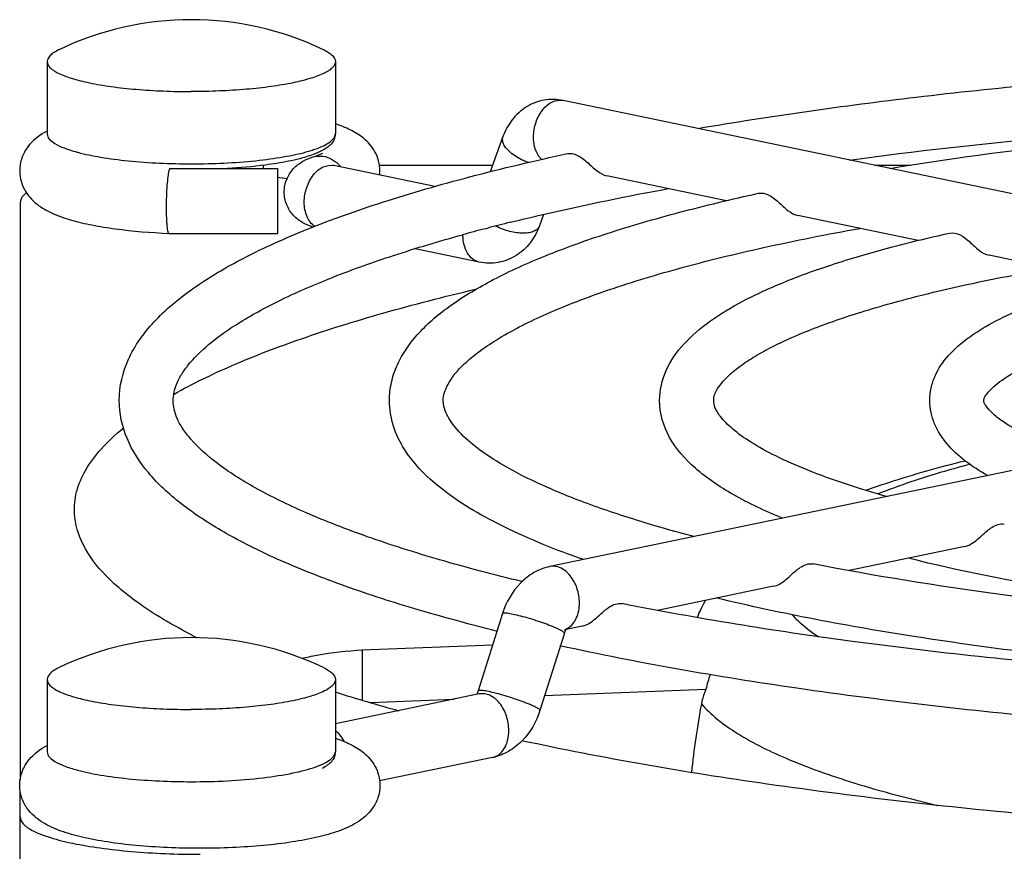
# Model space of a CAD drawing. Extents: x -1747 to 1181, y 8 to 1619.
# Tile 28 of 72: x -945 to -917, y 1004 to 1027. Entities that reach past the tile are written whole.
import ezdxf

# ---------------------------------------------------------------- set-up
doc = ezdxf.new("R2010")
doc.units = 0
doc.header["$LTSCALE"] = 65.395
doc.layers.get('0').update_dxf_attribs({"linetype": 'CONTINUOUS'})
doc.layers.add('3_ALL_AXES', color=7, linetype='CONTINUOUS')

msp = doc.modelspace()

# ---------------------------------------------------------------- linework, layer by layer
at = {"color": 7, "linetype": 'CONTINUOUS'}
for p, q in [((-902.691, 1019.541), (-929.561, 1025.127)), ((-931.23, 1024.124), (-931.586, 1023.146)), ((-940.486, 1023.241), (-940.467, 1023.24)), ((-940.468, 1023.24), (-937.487, 1023.24)), ((-937.487, 1023.24), (-937.487, 1021.44)), ((-933.118, 1022.737), (-935.924, 1023.32)), ((-934.657, 1023.331), (-931.519, 1023.331)), ((-920.921, 1023.331), (-919.927, 1023.331)), ((-925.023, 1022.345), (-928.345, 1023.036)), ((-944.631, 1022.291), (-944.631, 1006.257)), ((-930.101, 1021.965), (-930.217, 1021.645)), ((-919.709, 1021.241), (-923.041, 1021.933)), ((-940.507, 1021.44), (-937.487, 1021.44)), ((-940.507, 1021.44), (-940.507, 1021.44)), ((-931.886, 1020.642), (-933.669, 1021.013)), ((-914.382, 1020.133), (-917.738, 1020.831)), ((-903.057, 1017.777), (-929.927, 1012.19)), ((-918.414, 1012.745), (-921.619, 1012.079)), ((-923.717, 1011.643), (-926.941, 1010.972)), ((-931.242, 1010.884), (-931.921, 1008.739)), ((-929.021, 1010.54), (-929.478, 1010.445)), ((-929.526, 1010.341), (-930.205, 1008.196)), ((-935.138, 1009.874), (-931.516, 1010.017)), ((-930.075, 1008.607), (-925.595, 1008.785)), ((-931.886, 1008.653), (-935.881, 1007.822)), ((-934.905, 1008.416), (-932.582, 1008.508)), ((-931.52, 1006.89), (-934.653, 1006.239)), ((-944.631, 1001.33), (-944.631, 1005.976))]:
    msp.add_line(p, q, dxfattribs=at)
at = {"color": 9, "linetype": 'CONTINUOUS'}
for p, q in [((-943.881, 1024.202), (-943.881, 1024.202)), ((-935.138, 1009.874), (-935.138, 1008.485)), ((-943.881, 1007.049), (-943.881, 1007.049))]:
    msp.add_line(p, q, dxfattribs=at)
at = {"color": 7, "linetype": 'CONTINUOUS'}
for centre, radius, start, end in [((-942.892, 1022.409), 2.118, 117.8604, 120.2342), ((-938.804, 1013.481), 9.601, 80.5139, 82.1051), ((-935.734, 1023.174), 1.09, 353.7539, 359.9952), ((-922.078, 1009.198), 4.083, 149.7173, 157.2059), ((-932.324, 1025.001), 16.531, 242.8773, 243.4408), ((-929.048, 1010.19), 0.502, 158.3967, 162.4482), ((-923.123, 1008.281), 2.523, 158.8646, 168.4809), ((-921.637, 1053.669), 47.164, 252.4172, 254.6478), ((-901.548, 1003.889), 24.588, 169.4691, 173.9584)]:
    msp.add_arc(centre, radius, start, end, dxfattribs=at)
at = {"color": 9, "linetype": 'CONTINUOUS'}
for centre, radius, start, end in [((-937.53, 1026.886), 3.293, 287.3197, 289.7286), ((-941.768, 1028.443), 4.919, 254.8435, 255.1128), ((-939.881, 1042.481), 19.11, 270.0004, 270.7498), ((-936.42, 1022.724), 0.889, 50.1721, 52.384), ((-936.439, 1022.701), 0.918, 45.1898, 50.158), ((-936.475, 1022.665), 0.969, 39.437, 45.1718), ((-929.652, 1010.86), 0.442, 286.4936, 295.1256), ((-929.658, 1010.873), 0.456, 295.1254, 300.5917), ((-941.771, 1011.28), 4.907, 254.8433, 255.0741)]:
    msp.add_arc(centre, radius, start, end, dxfattribs=at)
at = {"color": 7, "linetype": 'CONTINUOUS'}
for points, knots in [([(-929.561, 1025.127), (-929.733, 1025.163), (-930.094, 1025.171), (-930.599, 1024.976), (-930.998, 1024.61), (-931.169, 1024.292), (-931.23, 1024.124)], [0, 0, 0, 0, 0.248913, 0.497854, 0.747428, 1, 1, 1, 1]), ([(-934.644, 1023.174), (-934.644, 1023.358), (-934.737, 1023.71), (-935.07, 1024.087), (-935.464, 1024.325), (-935.739, 1024.432), (-935.879, 1024.479)], [0, 0, 0, 0, 0.28694, 0.541063, 0.768171, 1, 1, 1, 1]), ([(-943.959, 1024.238), (-944.132, 1024.137), (-944.387, 1023.93), (-944.601, 1023.539), (-944.644, 1023.297), (-944.643, 1023.174)], [0, 0, 0, 0, 0.456058, 0.719698, 1, 1, 1, 1]), ([(-935.886, 1024.202), (-935.885, 1024.15), (-935.903, 1024.044), (-935.994, 1023.913), (-936.118, 1023.813), (-936.212, 1023.756), (-936.262, 1023.73)], [0, 0, 0, 0, 0.248237, 0.48594, 0.734267, 1, 1, 1, 1]), ([(-936.69, 1023.563), (-936.75, 1023.545), (-937.018, 1023.471), (-937.292, 1023.417), (-937.505, 1023.383)], [0, 0, 0, 0, 0.224131, 1, 1, 1, 1]), ([(-937.3, 1022.586), (-937.3, 1022.706), (-937.254, 1022.945), (-937.062, 1023.245), (-936.796, 1023.45), (-936.597, 1023.53), (-936.5, 1023.561)], [0, 0, 0, 0, 0.265333, 0.526562, 0.773653, 1, 1, 1, 1]), ([(-936.44, 1023.65), (-936.459, 1023.642), (-936.542, 1023.611), (-936.626, 1023.583), (-936.69, 1023.563)], [0, 0, 0, 0, 0.236182, 1, 1, 1, 1]), ([(-936.5, 1023.561), (-936.439, 1023.58), (-936.349, 1023.611), (-936.261, 1023.65), (-936.233, 1023.667)], [0, 0, 0, 0, 0.66312, 1, 1, 1, 1]), ([(-936.262, 1023.73), (-936.276, 1023.723), (-936.334, 1023.694), (-936.394, 1023.668), (-936.44, 1023.65)], [0, 0, 0, 0, 0.238604, 1, 1, 1, 1]), ([(-929.437, 1023.654), (-929.351, 1023.673), (-929.199, 1023.638), (-929.026, 1023.53), (-928.842, 1023.377), (-928.644, 1023.175), (-928.443, 1023.056), (-928.345, 1023.036)], [0, 0, 0, 0, 0.206503, 0.334547, 0.476867, 0.765156, 1, 1, 1, 1]), ([(-940.468, 1023.24), (-940.469, 1023.24), (-940.479, 1023.237), (-940.484, 1023.227), (-940.487, 1023.22)], [0, 0, 0, 0, 0.177373, 1, 1, 1, 1]), ([(-937.505, 1023.383), (-937.61, 1023.365), (-938.067, 1023.299), (-938.528, 1023.259), (-938.883, 1023.239)], [0, 0, 0, 0, 0.231544, 1, 1, 1, 1]), ([(-935.924, 1023.32), (-935.928, 1023.321), (-935.941, 1023.324), (-935.954, 1023.327), (-935.962, 1023.329)], [0, 0, 0, 0, 0.347894, 1, 1, 1, 1]), ([(-944.643, 1023.174), (-944.643, 1023.069), (-944.613, 1022.864), (-944.453, 1022.513), (-944.136, 1022.195), (-943.683, 1021.959), (-943.185, 1021.792), (-942.616, 1021.661), (-941.718, 1021.518), (-941.003, 1021.461), (-940.507, 1021.44)], [0, 0, 0, 0, 0.064445, 0.126107, 0.234791, 0.333756, 0.439121, 0.558624, 0.693503, 1, 1, 1, 1]), ([(-940.502, 1023.18), (-940.517, 1023.127), (-940.537, 1022.99), (-940.569, 1022.648), (-940.576, 1022.359), (-940.576, 1022.153)], [0, 0, 0, 0, 0.16088, 0.401314, 1, 1, 1, 1]), ([(-940.487, 1023.22), (-940.489, 1023.218), (-940.495, 1023.205), (-940.499, 1023.191), (-940.502, 1023.18)], [0, 0, 0, 0, 0.206076, 1, 1, 1, 1]), ([(-944.46, 1022.561), (-944.486, 1022.541), (-944.568, 1022.471), (-944.631, 1022.367), (-944.631, 1022.291)], [0, 0, 0, 0, 0.307536, 1, 1, 1, 1]), ([(-936.498, 1021.611), (-936.595, 1021.641), (-936.795, 1021.722), (-937.062, 1021.927), (-937.254, 1022.227), (-937.3, 1022.467), (-937.3, 1022.586)], [0, 0, 0, 0, 0.226394, 0.473485, 0.734623, 1, 1, 1, 1]), ([(-924.133, 1022.551), (-924.047, 1022.57), (-923.895, 1022.536), (-923.723, 1022.428), (-923.538, 1022.274), (-923.34, 1022.072), (-923.139, 1021.954), (-923.041, 1021.933)], [0, 0, 0, 0, 0.206477, 0.334529, 0.476912, 0.765318, 1, 1, 1, 1]), ([(-940.576, 1022.153), (-940.576, 1022.059), (-940.574, 1021.888), (-940.563, 1021.688), (-940.549, 1021.563), (-940.537, 1021.499), (-940.527, 1021.461), (-940.514, 1021.44), (-940.507, 1021.44)], [0, 0, 0, 0, 0.390827, 0.70757, 0.826823, 0.915668, 0.972493, 1, 1, 1, 1]), ([(-930.217, 1021.645), (-930.278, 1021.478), (-930.449, 1021.159), (-930.848, 1020.793), (-931.353, 1020.599), (-931.714, 1020.606), (-931.886, 1020.642)], [0, 0, 0, 0, 0.252553, 0.502099, 0.751047, 1, 1, 1, 1]), ([(-918.828, 1021.448), (-918.635, 1021.491), (-918.318, 1021.26), (-918.038, 1020.971), (-917.836, 1020.851), (-917.738, 1020.831)], [0, 0, 0, 0, 0.46993, 0.762412, 1, 1, 1, 1]), ([(-940.358, 1016.98), (-939.841, 1017.27), (-938.679, 1017.828), (-936.739, 1018.568), (-934.479, 1019.269), (-932.857, 1019.685), (-931.998, 1019.887)], [0, 0, 0, 0, 0.200472, 0.434521, 0.701488, 1, 1, 1, 1]), ([(-943.124, 1013.664), (-943.135, 1013.864), (-943.09, 1014.286), (-942.825, 1014.899), (-942.375, 1015.496), (-941.986, 1015.856), (-941.768, 1016.036)], [0, 0, 0, 0, 0.212645, 0.440852, 0.699899, 1, 1, 1, 1]), ([(-921.155, 1014.307), (-920.944, 1014.383), (-920.038, 1014.694), (-919.115, 1014.952), (-918.403, 1015.128)], [0, 0, 0, 0, 0.234203, 1, 1, 1, 1]), ([(-939.86, 1010.288), (-940.337, 1010.532), (-941.184, 1011.018), (-942.227, 1011.85), (-942.911, 1012.719), (-943.108, 1013.365), (-943.124, 1013.664)], [0, 0, 0, 0, 0.32925, 0.598524, 0.816125, 1, 1, 1, 1]), ([(-917.789, 1013.184), (-917.749, 1013.216), (-917.614, 1013.319), (-917.433, 1013.391), (-917.314, 1013.368)], [0, 0, 0, 0, 0.297215, 1, 1, 1, 1]), ([(-918.414, 1012.745), (-918.3, 1012.769), (-918.074, 1012.913), (-917.897, 1013.095), (-917.789, 1013.184)], [0, 0, 0, 0, 0.453868, 1, 1, 1, 1]), ([(-929.927, 1012.19), (-930.081, 1012.158), (-930.383, 1012.041), (-930.893, 1011.639), (-931.144, 1011.195), (-931.242, 1010.884)], [0, 0, 0, 0, 0.244949, 0.492642, 1, 1, 1, 1]), ([(-923.717, 1011.643), (-923.604, 1011.666), (-923.378, 1011.81), (-923.202, 1011.992), (-923.094, 1012.081)], [0, 0, 0, 0, 0.453457, 1, 1, 1, 1]), ([(-923.094, 1012.081), (-923.054, 1012.113), (-922.919, 1012.216), (-922.737, 1012.288), (-922.618, 1012.265)], [0, 0, 0, 0, 0.297396, 1, 1, 1, 1]), ([(-929.021, 1010.54), (-928.907, 1010.563), (-928.682, 1010.707), (-928.506, 1010.889), (-928.398, 1010.978)], [0, 0, 0, 0, 0.453187, 1, 1, 1, 1]), ([(-928.398, 1010.978), (-928.358, 1011.01), (-928.224, 1011.113), (-928.041, 1011.185), (-927.923, 1011.162)], [0, 0, 0, 0, 0.297511, 1, 1, 1, 1]), ([(-929.458, 1010.47), (-929.452, 1010.476), (-929.485, 1010.441), (-929.492, 1010.421), (-929.508, 1010.39), (-929.514, 1010.374)], [0, 0, 0, 0, 0.213588, 0.541755, 1, 1, 1, 1]), ([(-936.81, 1009.642), (-936.673, 1009.674), (-936.122, 1009.789), (-935.561, 1009.857), (-935.138, 1009.874)], [0, 0, 0, 0, 0.248779, 1, 1, 1, 1]), ([(-931.921, 1008.739), (-931.924, 1008.728), (-931.937, 1008.692), (-931.954, 1008.657), (-931.969, 1008.635)], [0, 0, 0, 0, 0.300812, 1, 1, 1, 1]), ([(-925.595, 1008.785), (-925.609, 1008.752), (-925.663, 1008.622), (-925.703, 1008.485), (-925.722, 1008.382)], [0, 0, 0, 0, 0.257482, 1, 1, 1, 1]), ([(-930.205, 1008.196), (-930.303, 1007.885), (-930.554, 1007.441), (-931.064, 1007.039), (-931.366, 1006.922), (-931.52, 1006.89)], [0, 0, 0, 0, 0.507388, 0.755074, 1, 1, 1, 1]), ([(-935.88, 1007.425), (-935.739, 1007.378), (-935.464, 1007.271), (-935.07, 1007.033), (-934.737, 1006.657), (-934.644, 1006.304), (-934.644, 1006.121)], [0, 0, 0, 0, 0.232193, 0.459233, 0.7132, 1, 1, 1, 1]), ([(-944.643, 1006.121), (-944.643, 1006.254), (-944.594, 1006.512), (-944.351, 1006.922), (-944.07, 1007.128), (-943.881, 1007.227)], [0, 0, 0, 0, 0.282582, 0.546006, 1, 1, 1, 1]), ([(-898.631, 1004.516), (-901.597, 1004.516), (-907.414, 1004.636), (-915.845, 1005.17), (-923.585, 1006.035), (-928.452, 1006.868), (-930.706, 1007.355)], [0, 0, 0, 0, 0.275859, 0.541074, 0.785504, 1, 1, 1, 1]), ([(-935.886, 1007.049), (-935.885, 1006.998), (-935.902, 1006.896), (-935.988, 1006.767), (-936.108, 1006.668), (-936.198, 1006.612), (-936.246, 1006.586)], [0, 0, 0, 0, 0.249227, 0.487525, 0.7356, 1, 1, 1, 1]), ([(-934.644, 1006.121), (-934.644, 1006.003), (-934.683, 1005.771), (-934.881, 1005.389), (-935.265, 1005.062), (-935.802, 1004.828), (-936.408, 1004.66), (-937.107, 1004.532), (-937.896, 1004.438), (-938.752, 1004.381), (-939.644, 1004.362), (-940.536, 1004.381), (-941.392, 1004.438), (-942.181, 1004.532), (-942.88, 1004.66), (-943.485, 1004.828), (-944.022, 1005.062), (-944.406, 1005.39), (-944.605, 1005.771), (-944.644, 1006.003), (-944.643, 1006.121)], [0, 0, 0, 0, 0.030974, 0.060255, 0.11111, 0.15926, 0.213112, 0.275323, 0.345355, 0.421177, 0.500049, 0.578918, 0.654733, 0.72475, 0.786941, 0.840772, 0.888907, 0.939753, 0.969023, 1, 1, 1, 1]), ([(-944.631, 1005.243), (-944.631, 1005.168), (-944.557, 1005.046), (-944.409, 1004.931), (-944.163, 1004.792), (-943.745, 1004.641), (-943.127, 1004.49), (-942.377, 1004.366), (-941.522, 1004.273), (-940.595, 1004.216), (-939.956, 1004.203), (-939.631, 1004.203)], [0, 0, 0, 0, 0.042651, 0.072103, 0.108434, 0.202658, 0.32457, 0.470652, 0.635953, 0.814572, 1, 1, 1, 1])]:
    msp.add_open_spline(points, degree=3, knots=knots, dxfattribs=at)
at = {"color": 9, "linetype": 'CONTINUOUS'}
for points, knots in [([(-930.38, 1024.114), (-930.38, 1024.252), (-930.335, 1024.525), (-930.153, 1024.873), (-929.885, 1025.111), (-929.657, 1025.147), (-929.561, 1025.127)], [0, 0, 0, 0, 0.285334, 0.55894, 0.796851, 1, 1, 1, 1]), ([(-943.881, 1024.202), (-943.881, 1024.088), (-943.681, 1023.924), (-943.388, 1023.796), (-943.174, 1023.728), (-943.054, 1023.696)], [0, 0, 0, 0, 0.340747, 0.628546, 1, 1, 1, 1]), ([(-936.418, 1023.786), (-936.339, 1023.814), (-936.199, 1023.872), (-936, 1023.984), (-935.881, 1024.117), (-935.881, 1024.202)], [0, 0, 0, 0, 0.35719, 0.637774, 1, 1, 1, 1]), ([(-931.021, 1023.684), (-931.061, 1023.719), (-931.133, 1023.789), (-931.211, 1023.904), (-931.249, 1024.018), (-931.241, 1024.093), (-931.23, 1024.124)], [0, 0, 0, 0, 0.313173, 0.581136, 0.804846, 1, 1, 1, 1]), ([(-930.156, 1023.49), (-930.193, 1023.525), (-930.332, 1023.704), (-930.38, 1023.94), (-930.38, 1024.114)], [0, 0, 0, 0, 0.22507, 1, 1, 1, 1]), ([(-943.032, 1023.69), (-942.823, 1023.634), (-942.359, 1023.54), (-941.309, 1023.406), (-940.466, 1023.37), (-939.881, 1023.37)], [0, 0, 0, 0, 0.204429, 0.44709, 1, 1, 1, 1]), ([(-939.631, 1023.372), (-939.047, 1023.38), (-938.212, 1023.425), (-937.186, 1023.578), (-936.744, 1023.681), (-936.55, 1023.742)], [0, 0, 0, 0, 0.563424, 0.803533, 1, 1, 1, 1]), ([(-936.349, 1023.587), (-936.268, 1023.591), (-936.097, 1023.565), (-935.946, 1023.481), (-935.878, 1023.428)], [0, 0, 0, 0, 0.484319, 1, 1, 1, 1]), ([(-930.525, 1023.406), (-930.572, 1023.423), (-930.748, 1023.494), (-930.914, 1023.593), (-931.021, 1023.684)], [0, 0, 0, 0, 0.263698, 1, 1, 1, 1]), ([(-936.744, 1022.307), (-936.744, 1022.445), (-936.698, 1022.718), (-936.517, 1023.066), (-936.248, 1023.304), (-936.02, 1023.34), (-935.924, 1023.32)], [0, 0, 0, 0, 0.285334, 0.55894, 0.796851, 1, 1, 1, 1]), ([(-936.452, 1021.627), (-936.547, 1021.693), (-936.703, 1021.912), (-936.744, 1022.169), (-936.744, 1022.307)], [0, 0, 0, 0, 0.457214, 1, 1, 1, 1]), ([(-930.217, 1021.645), (-930.229, 1021.614), (-930.271, 1021.552), (-930.375, 1021.488), (-930.51, 1021.451), (-930.672, 1021.438), (-930.854, 1021.452), (-931.113, 1021.504), (-931.304, 1021.577), (-931.425, 1021.64)], [0, 0, 0, 0, 0.077255, 0.165967, 0.272193, 0.396671, 0.536858, 0.688153, 1, 1, 1, 1]), ([(-931.886, 1020.642), (-931.952, 1020.656), (-932.084, 1020.719), (-932.23, 1020.894), (-932.32, 1021.126), (-932.339, 1021.301), (-932.339, 1021.391)], [0, 0, 0, 0, 0.213648, 0.447557, 0.710873, 1, 1, 1, 1]), ([(-918.269, 1015.027), (-918.506, 1014.965), (-919.366, 1014.727), (-920.216, 1014.447), (-920.818, 1014.206)], [0, 0, 0, 0, 0.27359, 1, 1, 1, 1]), ([(-929.108, 1011.176), (-929.108, 1011.315), (-929.153, 1011.588), (-929.334, 1011.936), (-929.603, 1012.173), (-929.831, 1012.21), (-929.927, 1012.19)], [0, 0, 0, 0, 0.285334, 0.55894, 0.796851, 1, 1, 1, 1]), ([(-929.426, 1010.48), (-929.323, 1010.541), (-929.151, 1010.765), (-929.108, 1011.033), (-929.108, 1011.176)], [0, 0, 0, 0, 0.454724, 1, 1, 1, 1]), ([(-929.748, 1010.48), (-929.889, 1010.542), (-930.116, 1010.626), (-930.429, 1010.727), (-930.67, 1010.797), (-930.886, 1010.851), (-931.058, 1010.887), (-931.169, 1010.9), (-931.223, 1010.898), (-931.241, 1010.889), (-931.242, 1010.884)], [0, 0, 0, 0, 0.295198, 0.46509, 0.630647, 0.777557, 0.893282, 0.968299, 0.989038, 1, 1, 1, 1]), ([(-923.199, 1010.849), (-923.151, 1010.795), (-922.927, 1010.569), (-922.67, 1010.376), (-922.464, 1010.241)], [0, 0, 0, 0, 0.225212, 1, 1, 1, 1]), ([(-929.526, 1010.341), (-929.524, 1010.349), (-929.544, 1010.373), (-929.585, 1010.4), (-929.658, 1010.44), (-929.715, 1010.466), (-929.748, 1010.48)], [0, 0, 0, 0, 0.09186, 0.287248, 0.593524, 1, 1, 1, 1]), ([(-930.426, 1008.335), (-930.567, 1008.397), (-930.795, 1008.481), (-931.107, 1008.582), (-931.348, 1008.652), (-931.565, 1008.707), (-931.736, 1008.742), (-931.848, 1008.755), (-931.902, 1008.753), (-931.919, 1008.745), (-931.921, 1008.739)], [0, 0, 0, 0, 0.295198, 0.46509, 0.630647, 0.777557, 0.893282, 0.968299, 0.989038, 1, 1, 1, 1]), ([(-931.067, 1007.639), (-931.067, 1007.777), (-931.112, 1008.05), (-931.294, 1008.399), (-931.562, 1008.636), (-931.79, 1008.673), (-931.886, 1008.653)], [0, 0, 0, 0, 0.285334, 0.55894, 0.796851, 1, 1, 1, 1]), ([(-930.205, 1008.196), (-930.202, 1008.204), (-930.222, 1008.229), (-930.264, 1008.255), (-930.336, 1008.295), (-930.393, 1008.321), (-930.426, 1008.335)], [0, 0, 0, 0, 0.09186, 0.287248, 0.593524, 1, 1, 1, 1]), ([(-925.722, 1008.382), (-925.465, 1008.077), (-924.714, 1007.499), (-923.275, 1006.789), (-921.374, 1006.119), (-919.944, 1005.744), (-919.159, 1005.561)], [0, 0, 0, 0, 0.16545, 0.386575, 0.665512, 1, 1, 1, 1]), ([(-935.625, 1007.329), (-935.636, 1007.35), (-935.683, 1007.43), (-935.741, 1007.503), (-935.789, 1007.552)], [0, 0, 0, 0, 0.258953, 1, 1, 1, 1]), ([(-931.52, 1006.89), (-931.454, 1006.904), (-931.323, 1006.967), (-931.176, 1007.142), (-931.086, 1007.374), (-931.067, 1007.548), (-931.067, 1007.639)], [0, 0, 0, 0, 0.213648, 0.447557, 0.710873, 1, 1, 1, 1]), ([(-943.881, 1007.049), (-943.881, 1006.935), (-943.681, 1006.771), (-943.388, 1006.643), (-943.174, 1006.575), (-943.054, 1006.543)], [0, 0, 0, 0, 0.340747, 0.628546, 1, 1, 1, 1]), ([(-936.418, 1006.633), (-936.339, 1006.661), (-936.199, 1006.72), (-936, 1006.831), (-935.881, 1006.964), (-935.881, 1007.049)], [0, 0, 0, 0, 0.35719, 0.637774, 1, 1, 1, 1]), ([(-939.881, 1006.218), (-939.214, 1006.218), (-938.265, 1006.262), (-937.111, 1006.437), (-936.625, 1006.559), (-936.418, 1006.633)], [0, 0, 0, 0, 0.57213, 0.811792, 1, 1, 1, 1]), ([(-943.035, 1006.538), (-942.826, 1006.482), (-942.361, 1006.388), (-941.311, 1006.253), (-940.467, 1006.218), (-939.881, 1006.218)], [0, 0, 0, 0, 0.204289, 0.446925, 1, 1, 1, 1])]:
    msp.add_open_spline(points, degree=3, knots=knots, dxfattribs=at)
for points in [[(-936.5, 1023.561), (-936.451, 1023.576), (-936.4, 1023.585), (-936.349, 1023.587)], [(-935.789, 1007.552), (-935.818, 1007.581), (-935.848, 1007.608), (-935.881, 1007.631)]]:
    msp.add_open_spline(points, degree=3, dxfattribs=at)
at = {"layer": '3_ALL_AXES', "color": 7, "linetype": 'CONTINUOUS'}
for p, q in [((-943.881, 1026.207), (-943.881, 1024.202)), ((-935.881, 1026.207), (-935.881, 1024.202)), ((-937.881, 1023.329), (-937.881, 1023.24)), ((-931.724, 1021.569), (-931.651, 1021.588)), ((-943.881, 1009.054), (-943.881, 1007.049)), ((-935.881, 1009.054), (-935.881, 1007.049))]:
    msp.add_line(p, q, dxfattribs=at)
for centre, radius, start, end in [((-939.881, 1018.871), 8.5, 64.4309, 115.5691), ((-917.563, 967.466), 55.925, 103.9277, 104.5901), ((-918.808, 972.211), 51.019, 104.6644, 105.3955), ((-939.881, 1001.718), 8.5, 64.4309, 115.5691)]:
    msp.add_arc(centre, radius, start, end, dxfattribs=at)
for points, knots in [([(-943.55, 1026.539), (-943.599, 1026.515), (-943.687, 1026.467), (-943.816, 1026.372), (-943.881, 1026.27), (-943.881, 1026.207)], [0, 0, 0, 0, 0.338435, 0.611347, 1, 1, 1, 1]), ([(-936.213, 1026.539), (-936.163, 1026.515), (-936.076, 1026.467), (-935.947, 1026.372), (-935.881, 1026.27), (-935.881, 1026.207)], [0, 0, 0, 0, 0.338435, 0.611347, 1, 1, 1, 1]), ([(-925.825, 1024.351), (-923.811, 1024.697), (-919.569, 1025.293), (-912.941, 1025.918), (-905.893, 1026.3), (-901.075, 1026.386), (-898.631, 1026.386)], [0, 0, 0, 0, 0.224479, 0.470552, 0.731485, 1, 1, 1, 1]), ([(-943.881, 1026.207), (-943.881, 1026.147), (-943.822, 1026.05), (-943.703, 1025.958), (-943.507, 1025.846), (-943.172, 1025.726), (-942.678, 1025.605), (-942.078, 1025.506), (-941.394, 1025.432), (-940.652, 1025.386), (-940.141, 1025.375), (-939.881, 1025.375)], [0, 0, 0, 0, 0.042646, 0.072102, 0.108428, 0.202659, 0.324573, 0.470651, 0.635914, 0.814668, 1, 1, 1, 1]), ([(-935.881, 1026.207), (-935.881, 1026.147), (-935.94, 1026.05), (-936.059, 1025.958), (-936.256, 1025.846), (-936.591, 1025.726), (-937.085, 1025.605), (-937.685, 1025.506), (-938.369, 1025.432), (-939.11, 1025.386), (-939.621, 1025.375), (-939.881, 1025.375)], [0, 0, 0, 0, 0.042646, 0.072102, 0.108428, 0.202659, 0.324573, 0.470651, 0.635914, 0.814668, 1, 1, 1, 1]), ([(-921.612, 1023.476), (-917.962, 1023.966), (-910.308, 1024.663), (-902.628, 1024.886), (-898.631, 1024.886)], [0, 0, 0, 0, 0.479505, 1, 1, 1, 1]), ([(-920.492, 1023.242), (-918.861, 1023.511), (-915.436, 1023.976), (-908.152, 1024.639), (-902.489, 1024.826), (-898.631, 1024.826)], [0, 0, 0, 0, 0.22607, 0.472419, 1, 1, 1, 1]), ([(-941.881, 1016.8), (-941.881, 1017.192), (-941.684, 1018.007), (-940.919, 1019.058), (-939.802, 1019.98), (-938.358, 1020.825), (-936.585, 1021.615), (-934.485, 1022.357), (-932.07, 1023.051), (-930.347, 1023.457), (-929.437, 1023.654)], [0, 0, 0, 0, 0.078654, 0.161994, 0.256581, 0.367195, 0.496455, 0.645198, 0.813297, 1, 1, 1, 1]), ([(-931.024, 1021.747), (-930.682, 1021.832), (-929.229, 1022.179), (-927.765, 1022.476), (-926.643, 1022.682)], [0, 0, 0, 0, 0.236355, 1, 1, 1, 1]), ([(-934.379, 1016.799), (-934.379, 1016.969), (-934.343, 1017.311), (-934.174, 1017.802), (-933.91, 1018.259), (-933.438, 1018.845), (-932.638, 1019.51), (-931.446, 1020.213), (-929.988, 1020.867), (-928.267, 1021.48), (-926.289, 1022.053), (-924.878, 1022.389), (-924.133, 1022.551)], [0, 0, 0, 0, 0.041127, 0.082345, 0.124549, 0.16831, 0.263592, 0.37399, 0.502259, 0.649458, 0.815591, 1, 1, 1, 1]), ([(-940.381, 1016.799), (-940.381, 1016.951), (-940.331, 1017.198), (-940.167, 1017.511), (-939.89, 1017.902), (-939.353, 1018.425), (-938.467, 1019.038), (-937.306, 1019.657), (-935.88, 1020.27), (-934.204, 1020.864), (-932.995, 1021.223), (-932.352, 1021.4)], [0, 0, 0, 0, 0.047554, 0.07606, 0.110109, 0.196618, 0.308308, 0.4452, 0.606689, 0.791957, 1, 1, 1, 1]), ([(-932.889, 1016.8), (-932.889, 1016.952), (-932.74, 1017.342), (-932.369, 1017.776), (-931.893, 1018.167), (-931.179, 1018.646), (-930.019, 1019.232), (-928.33, 1019.884), (-926.285, 1020.505), (-923.914, 1021.083), (-922.222, 1021.417), (-921.327, 1021.577)], [0, 0, 0, 0, 0.035521, 0.092506, 0.131832, 0.178376, 0.292199, 0.432913, 0.599003, 0.788702, 1, 1, 1, 1]), ([(-926.881, 1016.8), (-926.881, 1017.085), (-926.745, 1017.667), (-926.222, 1018.409), (-925.476, 1019.038), (-924.534, 1019.6), (-923.391, 1020.119), (-922.048, 1020.604), (-920.507, 1021.055), (-919.408, 1021.32), (-918.828, 1021.448)], [0, 0, 0, 0, 0.087144, 0.176015, 0.272826, 0.383044, 0.510084, 0.655251, 0.818725, 1, 1, 1, 1]), ([(-925.381, 1016.799), (-925.381, 1016.843), (-925.37, 1016.942), (-925.296, 1017.105), (-925.154, 1017.298), (-924.935, 1017.527), (-924.625, 1017.779), (-924.224, 1018.04), (-923.736, 1018.306), (-922.932, 1018.683), (-921.727, 1019.134), (-920.056, 1019.626), (-918.118, 1020.083), (-916.735, 1020.345), (-916.004, 1020.471)], [0, 0, 0, 0, 0.012726, 0.028554, 0.051057, 0.08173, 0.120258, 0.166459, 0.220147, 0.281065, 0.423657, 0.5924, 0.785259, 1, 1, 1, 1]), ([(-919.38, 1016.799), (-919.38, 1016.916), (-919.356, 1017.148), (-919.211, 1017.589), (-918.877, 1018.081), (-918.316, 1018.564), (-917.625, 1018.986), (-916.797, 1019.37), (-915.431, 1019.873), (-914.313, 1020.166), (-913.523, 1020.344)], [0, 0, 0, 0, 0.048148, 0.095639, 0.190333, 0.289291, 0.39923, 0.524045, 0.665576, 1, 1, 1, 1]), ([(-917.881, 1016.799), (-917.881, 1016.815), (-917.878, 1016.858), (-917.834, 1016.938), (-917.743, 1017.052), (-917.589, 1017.207), (-917.36, 1017.386), (-917.055, 1017.575), (-916.681, 1017.771), (-916.057, 1018.049), (-915.119, 1018.383), (-913.265, 1018.9), (-911.746, 1019.189), (-910.668, 1019.361)], [0, 0, 0, 0, 0.006154, 0.01603, 0.03421, 0.062378, 0.099673, 0.145572, 0.199715, 0.261676, 0.407695, 0.58113, 1, 1, 1, 1]), ([(-931.407, 1010.401), (-932.176, 1010.592), (-933.63, 1010.984), (-935.664, 1011.643), (-937.43, 1012.342), (-938.922, 1013.081), (-940.139, 1013.871), (-941.083, 1014.731), (-941.719, 1015.705), (-941.881, 1016.442), (-941.881, 1016.8)], [0, 0, 0, 0, 0.183582, 0.348804, 0.495306, 0.623335, 0.734088, 0.830515, 0.917228, 1, 1, 1, 1]), ([(-930.705, 1011.773), (-931.47, 1011.959), (-932.911, 1012.337), (-934.917, 1012.971), (-936.631, 1013.631), (-938.034, 1014.308), (-939.112, 1014.981), (-939.774, 1015.566), (-940.117, 1016.006), (-940.276, 1016.286), (-940.364, 1016.548), (-940.381, 1016.718), (-940.381, 1016.799)], [0, 0, 0, 0, 0.208721, 0.394954, 0.557448, 0.695165, 0.807319, 0.893612, 0.927307, 0.955027, 0.978513, 1, 1, 1, 1]), ([(-928.996, 1012.384), (-929.745, 1012.647), (-931.083, 1013.18), (-932.583, 1014.036), (-933.479, 1014.805), (-933.973, 1015.407), (-934.304, 1016.075), (-934.379, 1016.56), (-934.379, 1016.799)], [0, 0, 0, 0, 0.323783, 0.586885, 0.699462, 0.803502, 0.90253, 1, 1, 1, 1]), ([(-925.932, 1013.021), (-926.492, 1013.169), (-927.544, 1013.469), (-929.004, 1013.967), (-930.245, 1014.48), (-931.253, 1015), (-932.015, 1015.51), (-932.532, 1015.989), (-932.809, 1016.416), (-932.889, 1016.687), (-932.889, 1016.8)], [0, 0, 0, 0, 0.211893, 0.400486, 0.564536, 0.703009, 0.815158, 0.89969, 0.958797, 1, 1, 1, 1]), ([(-923.473, 1013.532), (-923.942, 1013.725), (-924.789, 1014.12), (-925.879, 1014.847), (-926.665, 1015.714), (-926.881, 1016.446), (-926.881, 1016.8)], [0, 0, 0, 0, 0.305908, 0.56266, 0.786377, 1, 1, 1, 1]), ([(-920.581, 1014.133), (-921.328, 1014.345), (-922.371, 1014.68), (-923.616, 1015.226), (-924.313, 1015.604), (-924.831, 1015.97), (-925.133, 1016.271), (-925.282, 1016.478), (-925.36, 1016.624), (-925.381, 1016.734), (-925.381, 1016.799)], [0, 0, 0, 0, 0.410989, 0.578367, 0.718615, 0.830409, 0.912799, 0.942516, 0.965356, 1, 1, 1, 1]), ([(-917.779, 1014.715), (-917.996, 1014.839), (-918.399, 1015.097), (-918.917, 1015.568), (-919.225, 1016.042), (-919.358, 1016.465), (-919.38, 1016.688), (-919.38, 1016.799)], [0, 0, 0, 0, 0.2723, 0.519774, 0.758533, 0.87844, 1, 1, 1, 1]), ([(-915.193, 1015.254), (-915.633, 1015.396), (-916.244, 1015.617), (-916.962, 1015.969), (-917.354, 1016.204), (-917.626, 1016.424), (-917.778, 1016.586), (-917.847, 1016.685), (-917.876, 1016.74), (-917.881, 1016.778), (-917.881, 1016.799)], [0, 0, 0, 0, 0.436487, 0.611616, 0.755542, 0.866425, 0.941541, 0.964672, 0.980239, 1, 1, 1, 1]), ([(-898.631, 1010.332), (-900.641, 1010.332), (-904.571, 1010.42), (-910.23, 1010.812), (-915.347, 1011.445), (-918.528, 1012.058), (-919.976, 1012.421)], [0, 0, 0, 0, 0.280589, 0.548448, 0.791666, 1, 1, 1, 1]), ([(-898.631, 1010.272), (-900.826, 1010.272), (-905.141, 1010.356), (-911.414, 1010.732), (-917.223, 1011.341), (-920.901, 1011.925), (-922.618, 1012.265)], [0, 0, 0, 0, 0.273231, 0.53695, 0.782024, 1, 1, 1, 1]), ([(-898.631, 1008.772), (-901.129, 1008.772), (-906.018, 1008.88), (-913.072, 1009.358), (-919.476, 1010.128), (-923.47, 1010.874), (-925.297, 1011.314)], [0, 0, 0, 0, 0.279261, 0.546382, 0.789945, 1, 1, 1, 1]), ([(-898.631, 1008.713), (-901.314, 1008.713), (-906.587, 1008.816), (-914.251, 1009.278), (-921.342, 1010.026), (-925.828, 1010.743), (-927.923, 1011.162)], [0, 0, 0, 0, 0.273461, 0.537311, 0.782326, 1, 1, 1, 1]), ([(-898.631, 1007.213), (-901.502, 1007.213), (-907.132, 1007.33), (-915.287, 1007.852), (-922.769, 1008.698), (-927.472, 1009.513), (-929.648, 1009.99)], [0, 0, 0, 0, 0.276088, 0.541401, 0.785732, 1, 1, 1, 1]), ([(-943.55, 1009.386), (-943.599, 1009.362), (-943.687, 1009.314), (-943.816, 1009.219), (-943.881, 1009.117), (-943.881, 1009.054)], [0, 0, 0, 0, 0.338435, 0.611347, 1, 1, 1, 1]), ([(-936.213, 1009.386), (-936.163, 1009.362), (-936.076, 1009.314), (-935.947, 1009.219), (-935.881, 1009.117), (-935.881, 1009.054)], [0, 0, 0, 0, 0.338435, 0.611347, 1, 1, 1, 1]), ([(-943.881, 1009.054), (-943.881, 1008.995), (-943.822, 1008.897), (-943.703, 1008.805), (-943.507, 1008.694), (-943.172, 1008.573), (-942.678, 1008.452), (-942.078, 1008.353), (-941.394, 1008.279), (-940.652, 1008.233), (-940.141, 1008.223), (-939.881, 1008.223)], [0, 0, 0, 0, 0.042646, 0.072102, 0.108428, 0.202659, 0.324573, 0.470651, 0.635914, 0.814668, 1, 1, 1, 1]), ([(-935.881, 1009.054), (-935.881, 1008.995), (-935.94, 1008.897), (-936.059, 1008.805), (-936.256, 1008.694), (-936.591, 1008.573), (-937.085, 1008.452), (-937.685, 1008.353), (-938.369, 1008.279), (-939.11, 1008.233), (-939.621, 1008.223), (-939.881, 1008.223)], [0, 0, 0, 0, 0.042646, 0.072102, 0.108428, 0.202659, 0.324573, 0.470651, 0.635914, 0.814668, 1, 1, 1, 1])]:
    msp.add_open_spline(points, degree=3, knots=knots, dxfattribs=at)

doc.saveas('drawing.dxf')
